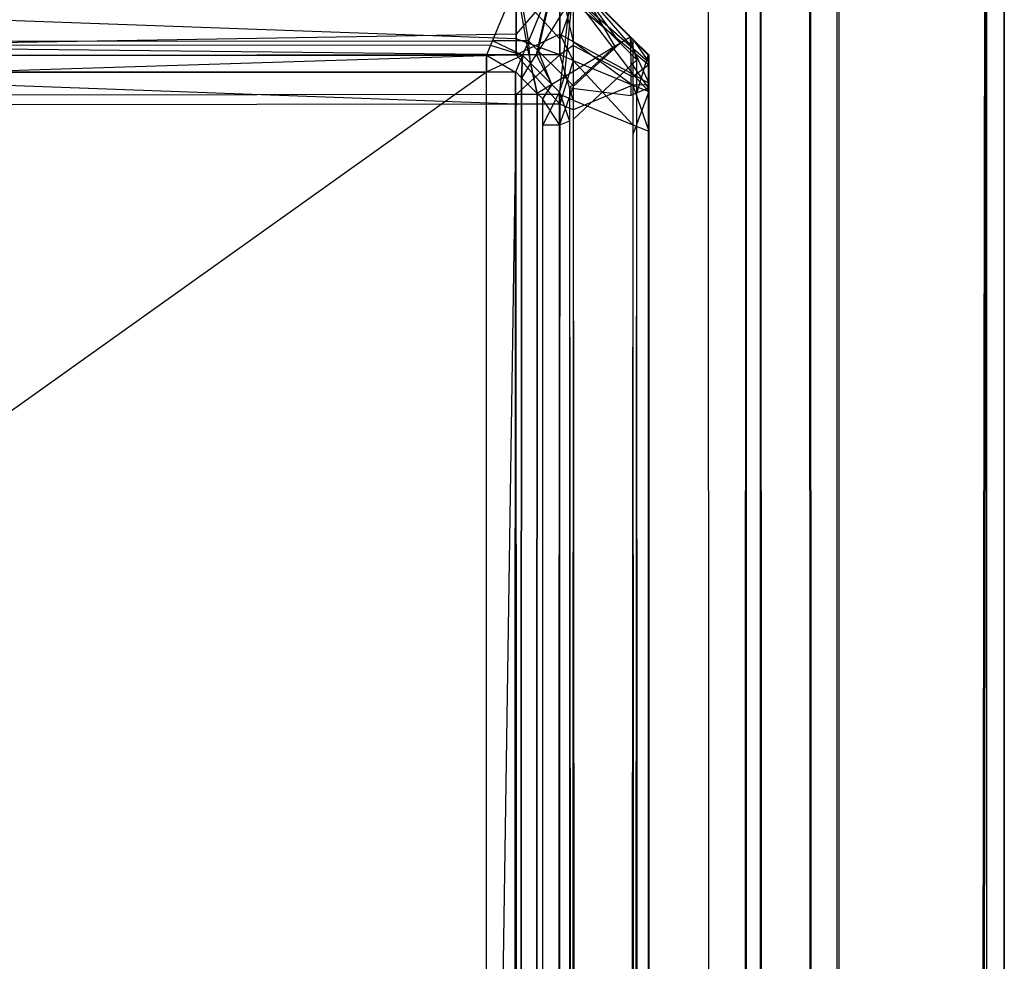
# Model space of a CAD drawing. Extents: x 0 to 0.8, y -0.501 to 0.
# Tile 106 of 107: x 0.79446 to 0.8, y -0.00808 to -0.00278. Entities that reach past the tile are written whole.
import ezdxf

# ---------------------------------------------------------------- set-up
doc = ezdxf.new("R2010")
doc.units = 0
for name, color, linetype in [('L12_ABDECKPL_0___REPLACEMTFOREM', 7, 'CONTINUOUS'), ('L29_KORPUS3_2___REPLACEMTFOREMP', 7, 'CONTINUOUS'), ('L30_KORPUS3_0___REPLACEMTFOREMP', 7, 'CONTINUOUS')]:
    doc.layers.add(name, color=color, linetype=linetype)

msp = doc.modelspace()

# ---------------------------------------------------------------- linework, layer by layer
at = {"layer": 'L12_ABDECKPL_0___REPLACEMTFOREM', "color": 39}
for points, invisible_edges in [([(0.728221, -0.001093, 0.591217), (0.798384, -0.499907, 0.591217), (0.724135, -0.499907, 0.591217), (0.728221, -0.001093, 0.591217)], 13), ([(0.798384, -0.49991, 0.603217), (0.728221, -0.00109, 0.603217), (0.728221, -0.49991, 0.603217), (0.798384, -0.49991, 0.603217)], 13), ([(0.728221, -0.00109, 0.603217), (0.798384, -0.49991, 0.603217), (0.798335, -0.00109, 0.603217), (0.728221, -0.00109, 0.603217)], 10), ([(0.798384, -0.499907, 0.591217), (0.728221, -0.001093, 0.591217), (0.798335, -0.001093, 0.591217), (0.798384, -0.499907, 0.591217)], 10), ([(0.798335, -0.00109, 0.603217), (0.798384, -0.49991, 0.603217), (0.798548, -0.00109, 0.603217), (0.798335, -0.00109, 0.603217)], 13), ([(0.798384, -0.499907, 0.591217), (0.798335, -0.001093, 0.591217), (0.798547, -0.001093, 0.591217), (0.798384, -0.499907, 0.591217)], 13), ([(0.798548, -0.00109, 0.603217), (0.798384, -0.49991, 0.603217), (0.798548, -0.49991, 0.603217), (0.798548, -0.00109, 0.603217)], 10), ([(0.798384, -0.499907, 0.591217), (0.798547, -0.001093, 0.591217), (0.798547, -0.499907, 0.591217), (0.798384, -0.499907, 0.591217)], 10), ([(0.798547, -0.499907, 0.591217), (0.798547, -0.001093, 0.591217), (0.798597, -0.499856, 0.591217), (0.798547, -0.499907, 0.591217)], 13), ([(0.798597, -0.499856, 0.591217), (0.798547, -0.001093, 0.591217), (0.798628, -0.001174, 0.591217), (0.798597, -0.499856, 0.591217)], 10), ([(0.798548, -0.00109, 0.603217), (0.798548, -0.49991, 0.603217), (0.7986, -0.499858, 0.603217), (0.798548, -0.00109, 0.603217)], 13), ([(0.798548, -0.00109, 0.603217), (0.7986, -0.499858, 0.603217), (0.79863, -0.001172, 0.603217), (0.798548, -0.00109, 0.603217)], 10), ([(0.798597, -0.499856, 0.591217), (0.798628, -0.001174, 0.591217), (0.798848, -0.499606, 0.591217), (0.798597, -0.499856, 0.591217)], 13), ([(0.79863, -0.001172, 0.603217), (0.7986, -0.499858, 0.603217), (0.79885, -0.499608, 0.603217), (0.79863, -0.001172, 0.603217)], 13), ([(0.798848, -0.499606, 0.591217), (0.798628, -0.001174, 0.591217), (0.798839, -0.001385, 0.591217), (0.798848, -0.499606, 0.591217)], 14), ([(0.79863, -0.001172, 0.603217), (0.79885, -0.499608, 0.603217), (0.798841, -0.001383, 0.603217), (0.79863, -0.001172, 0.603217)], 14), ([(0.8, -0.001294, 0.602217), (0.799892, -0.499712, 0.602325), (0.8, -0.499757, 0.602217), (0.8, -0.001294, 0.602217)], 13), ([(0.799892, -0.499712, 0.602325), (0.8, -0.001294, 0.602217), (0.799892, -0.001339, 0.602325), (0.799892, -0.499712, 0.602325)], 14), ([(0.799899, -0.499715, 0.592115), (0.8, -0.001294, 0.592217), (0.8, -0.499757, 0.592217), (0.799899, -0.499715, 0.592115)], 13), ([(0.8, -0.001294, 0.592217), (0.799899, -0.499715, 0.592115), (0.799899, -0.001336, 0.592115), (0.8, -0.001294, 0.592217)], 14), ([(0.8, -0.499757, 0.602038), (0.8, -0.001294, 0.602217), (0.8, -0.499757, 0.602217), (0.8, -0.499757, 0.602038)], 13), ([(0.8, -0.001294, 0.602217), (0.8, -0.499757, 0.602038), (0.8, -0.001294, 0.602038), (0.8, -0.001294, 0.602217)], 14), ([(0.8, -0.499757, 0.592354), (0.8, -0.001294, 0.602038), (0.8, -0.499757, 0.602038), (0.8, -0.499757, 0.592354)], 13), ([(0.8, -0.001294, 0.602038), (0.8, -0.499757, 0.592354), (0.8, -0.001294, 0.592354), (0.8, -0.001294, 0.602038)], 14), ([(0.8, -0.499757, 0.592217), (0.8, -0.001294, 0.592354), (0.8, -0.499757, 0.592354), (0.8, -0.499757, 0.592217)], 13), ([(0.8, -0.001294, 0.592354), (0.8, -0.499757, 0.592217), (0.8, -0.001294, 0.592217), (0.8, -0.001294, 0.592354)], 14), ([(0.798841, -0.001383, 0.603217), (0.79885, -0.499608, 0.603217), (0.79891, -0.001452, 0.603217), (0.798841, -0.001383, 0.603217)], 15), ([(0.799892, -0.001339, 0.602325), (0.79906, -0.499368, 0.603156), (0.799892, -0.499712, 0.602325), (0.799892, -0.001339, 0.602325)], 13), ([(0.79906, -0.499368, 0.603156), (0.799892, -0.001339, 0.602325), (0.79906, -0.001683, 0.603156), (0.79906, -0.499368, 0.603156)], 14), ([(0.79907, -0.499373, 0.591287), (0.799899, -0.001336, 0.592115), (0.799899, -0.499715, 0.592115), (0.79907, -0.499373, 0.591287)], 13), ([(0.799899, -0.001336, 0.592115), (0.79907, -0.499373, 0.591287), (0.79907, -0.001679, 0.591287), (0.799899, -0.001336, 0.592115)], 14), ([(0.798848, -0.499606, 0.591217), (0.798839, -0.001385, 0.591217), (0.798907, -0.001453, 0.591217), (0.798848, -0.499606, 0.591217)], 15), ([(0.798848, -0.499606, 0.591217), (0.798907, -0.001453, 0.591217), (0.798907, -0.499343, 0.591217), (0.798848, -0.499606, 0.591217)], 15), ([(0.79891, -0.001452, 0.603217), (0.79885, -0.499608, 0.603217), (0.79891, -0.499343, 0.603217), (0.79891, -0.001452, 0.603217)], 15), ([(0.798907, -0.499343, 0.591217), (0.798907, -0.001453, 0.591217), (0.798907, -0.001708, 0.591217), (0.798907, -0.499343, 0.591217)], 15), ([(0.79891, -0.001452, 0.603217), (0.79891, -0.499343, 0.603217), (0.79891, -0.001708, 0.603217), (0.79891, -0.001452, 0.603217)], 15), ([(0.798907, -0.001708, 0.591217), (0.799, -0.499343, 0.591217), (0.798907, -0.499343, 0.591217), (0.798907, -0.001708, 0.591217)], 13), ([(0.799, -0.499343, 0.591217), (0.798907, -0.001708, 0.591217), (0.799, -0.001708, 0.591217), (0.799, -0.499343, 0.591217)], 14), ([(0.799, -0.499343, 0.603217), (0.79891, -0.001708, 0.603217), (0.79891, -0.499343, 0.603217), (0.799, -0.499343, 0.603217)], 13), ([(0.79891, -0.001708, 0.603217), (0.799, -0.499343, 0.603217), (0.799, -0.001708, 0.603217), (0.79891, -0.001708, 0.603217)], 14), ([(0.799, -0.499343, 0.591217), (0.79907, -0.001679, 0.591287), (0.79907, -0.499373, 0.591287), (0.799, -0.499343, 0.591217)], 13), ([(0.79907, -0.001679, 0.591287), (0.799, -0.499343, 0.591217), (0.799, -0.001708, 0.591217), (0.79907, -0.001679, 0.591287)], 14), ([(0.79906, -0.001683, 0.603156), (0.799, -0.499343, 0.603217), (0.79906, -0.499368, 0.603156), (0.79906, -0.001683, 0.603156)], 13), ([(0.799, -0.499343, 0.603217), (0.79906, -0.001683, 0.603156), (0.799, -0.001708, 0.603217), (0.799, -0.499343, 0.603217)], 14)]:
    msp.add_3dface(points, dxfattribs=dict(at, invisible_edges=invisible_edges))
at = {"layer": 'L29_KORPUS3_2___REPLACEMTFOREMP', "color": 8}
for points, invisible_edges in [([(0.797268, -0.002547, 0.000436), (0.1, -0.002903, 0.00008), (0.1, -0.002547, 0.000436), (0.797268, -0.002547, 0.000436)], 13), ([(0.1, -0.002903, 0.00008), (0.797268, -0.002547, 0.000436), (0.797121, -0.002903, 0.000079), (0.1, -0.002903, 0.00008)], 14), ([(0.797268, -0.002547, 0.000436), (0.797324, -0.002903, 0.000079), (0.797121, -0.002903, 0.000079), (0.797268, -0.002547, 0.000436)], 13), ([(0.797324, -0.002903, 0.000079), (0.797268, -0.002547, 0.000436), (0.797472, -0.002547, 0.000436), (0.797324, -0.002903, 0.000079)], 14), ([(0.797472, -0.002547, 0.000436), (0.797379, -0.002959, 0.000079), (0.797324, -0.002903, 0.000079), (0.797472, -0.002547, 0.000436)], 13), ([(0.797379, -0.002959, 0.000079), (0.797472, -0.002547, 0.000436), (0.797573, -0.002648, 0.000436), (0.797379, -0.002959, 0.000079)], 14), ([(0.797111, -0.002926, 0.007633), (0.1, -0.002582, 0.007289), (0.1, -0.002926, 0.007633), (0.797111, -0.002926, 0.007633)], 13), ([(0.1, -0.002582, 0.007289), (0.797111, -0.002926, 0.007633), (0.797254, -0.002582, 0.007289), (0.1, -0.002582, 0.007289)], 14), ([(0.797314, -0.002926, 0.007633), (0.797254, -0.002582, 0.007289), (0.797111, -0.002926, 0.007633), (0.797314, -0.002926, 0.007633)], 13), ([(0.797254, -0.002582, 0.007289), (0.797314, -0.002926, 0.007633), (0.797457, -0.002582, 0.007289), (0.797254, -0.002582, 0.007289)], 14), ([(0.797367, -0.002979, 0.007633), (0.797457, -0.002582, 0.007289), (0.797314, -0.002926, 0.007633), (0.797367, -0.002979, 0.007633)], 13), ([(0.797457, -0.002582, 0.007289), (0.797367, -0.002979, 0.007633), (0.797554, -0.002679, 0.007289), (0.797457, -0.002582, 0.007289)], 14), ([(0.797809, -0.002934, 0.007289), (0.797608, -0.002593, 0.00719), (0.797554, -0.002679, 0.007289), (0.797809, -0.002934, 0.007289)], 13), ([(0.797608, -0.002593, 0.0005), (0.79784, -0.002915, 0.000436), (0.797573, -0.002648, 0.000436), (0.797608, -0.002593, 0.0005)], 13), ([(0.797608, -0.002593, 0.007018), (0.797896, -0.002881, 0.00719), (0.797896, -0.002881, 0.007018), (0.797608, -0.002593, 0.007018)], 13), ([(0.797896, -0.002881, 0.00719), (0.797608, -0.002593, 0.007018), (0.797608, -0.002593, 0.00719), (0.797896, -0.002881, 0.00719)], 14), ([(0.797608, -0.002593, 0.00719), (0.797809, -0.002934, 0.007289), (0.797896, -0.002881, 0.00719), (0.797608, -0.002593, 0.00719)], 14), ([(0.797608, -0.002593, 0.000565), (0.797896, -0.002881, 0.007018), (0.797896, -0.002881, 0.000565), (0.797608, -0.002593, 0.000565)], 13), ([(0.797896, -0.002881, 0.007018), (0.797608, -0.002593, 0.000565), (0.797608, -0.002593, 0.007018), (0.797896, -0.002881, 0.007018)], 14), ([(0.797608, -0.002593, 0.0005), (0.797896, -0.002881, 0.000565), (0.797896, -0.002881, 0.0005), (0.797608, -0.002593, 0.0005)], 13), ([(0.797896, -0.002881, 0.000565), (0.797608, -0.002593, 0.0005), (0.797608, -0.002593, 0.000565), (0.797896, -0.002881, 0.000565)], 14), ([(0.79784, -0.002915, 0.000436), (0.797608, -0.002593, 0.0005), (0.797896, -0.002881, 0.0005), (0.79784, -0.002915, 0.000436)], 14), ([(0.797573, -0.002648, 0.000436), (0.797526, -0.003105, 0.000079), (0.797379, -0.002959, 0.000079), (0.797573, -0.002648, 0.000436)], 13), ([(0.797526, -0.003105, 0.000079), (0.797573, -0.002648, 0.000436), (0.79784, -0.002915, 0.000436), (0.797526, -0.003105, 0.000079)], 14), ([(0.797506, -0.003118, 0.007633), (0.797554, -0.002679, 0.007289), (0.797367, -0.002979, 0.007633), (0.797506, -0.003118, 0.007633)], 13), ([(0.797554, -0.002679, 0.007289), (0.797506, -0.003118, 0.007633), (0.797809, -0.002934, 0.007289), (0.797554, -0.002679, 0.007289)], 14), ([(0.797121, -0.002903, 0.000079), (0.1, -0.002983), (0.1, -0.002903, 0.00008), (0.797121, -0.002903, 0.000079)], 13), ([(0.1, -0.002983), (0.797121, -0.002903, 0.000079), (0.797088, -0.002983), (0.1, -0.002983)], 14), ([(0.797088, -0.002983, 0.00769), (0.1, -0.002926, 0.007633), (0.1, -0.002983, 0.00769), (0.797088, -0.002983, 0.00769)], 13), ([(0.1, -0.002926, 0.007633), (0.797088, -0.002983, 0.00769), (0.797111, -0.002926, 0.007633), (0.1, -0.002926, 0.007633)], 14), ([(0.797121, -0.002903, 0.000079), (0.797291, -0.002983), (0.797088, -0.002983), (0.797121, -0.002903, 0.000079)], 13), ([(0.797291, -0.002983, 0.00769), (0.797111, -0.002926, 0.007633), (0.797088, -0.002983, 0.00769), (0.797291, -0.002983, 0.00769)], 13), ([(0.797111, -0.002926, 0.007633), (0.797291, -0.002983, 0.00769), (0.797314, -0.002926, 0.007633), (0.797111, -0.002926, 0.007633)], 14), ([(0.797291, -0.002983), (0.797121, -0.002903, 0.000079), (0.797324, -0.002903, 0.000079), (0.797291, -0.002983)], 14), ([(0.797324, -0.002903, 0.000079), (0.797336, -0.003028), (0.797291, -0.002983), (0.797324, -0.002903, 0.000079)], 13), ([(0.797336, -0.003028, 0.00769), (0.797314, -0.002926, 0.007633), (0.797291, -0.002983, 0.00769), (0.797336, -0.003028, 0.00769)], 13), ([(0.797314, -0.002926, 0.007633), (0.797336, -0.003028, 0.00769), (0.797367, -0.002979, 0.007633), (0.797314, -0.002926, 0.007633)], 14), ([(0.797336, -0.003028), (0.797324, -0.002903, 0.000079), (0.797379, -0.002959, 0.000079), (0.797336, -0.003028)], 14), ([(0.797555, -0.003167, 0.007633), (0.797809, -0.002934, 0.007289), (0.797506, -0.003118, 0.007633), (0.797555, -0.003167, 0.007633)], 13), ([(0.79784, -0.002915, 0.000436), (0.797577, -0.003157, 0.000079), (0.797526, -0.003105, 0.000079), (0.79784, -0.002915, 0.000436)], 13), ([(0.797809, -0.002934, 0.007289), (0.797555, -0.003167, 0.007633), (0.797899, -0.003024, 0.007289), (0.797809, -0.002934, 0.007289)], 14), ([(0.797577, -0.003157, 0.000079), (0.79784, -0.002915, 0.000436), (0.797934, -0.003009, 0.000436), (0.797577, -0.003157, 0.000079)], 14), ([(0.797899, -0.003024, 0.007289), (0.797896, -0.002881, 0.00719), (0.797809, -0.002934, 0.007289), (0.797899, -0.003024, 0.007289)], 13), ([(0.797896, -0.002881, 0.0005), (0.797934, -0.003009, 0.000436), (0.79784, -0.002915, 0.000436), (0.797896, -0.002881, 0.0005)], 13), ([(0.797896, -0.002881, 0.007018), (0.797998, -0.002983, 0.00719), (0.797998, -0.002983, 0.007018), (0.797896, -0.002881, 0.007018)], 13), ([(0.797998, -0.002983, 0.00719), (0.797896, -0.002881, 0.007018), (0.797896, -0.002881, 0.00719), (0.797998, -0.002983, 0.00719)], 14), ([(0.797896, -0.002881, 0.00719), (0.797899, -0.003024, 0.007289), (0.797998, -0.002983, 0.00719), (0.797896, -0.002881, 0.00719)], 14), ([(0.797896, -0.002881, 0.000565), (0.797998, -0.002983, 0.007018), (0.797998, -0.002983, 0.000565), (0.797896, -0.002881, 0.000565)], 13), ([(0.797998, -0.002983, 0.007018), (0.797896, -0.002881, 0.000565), (0.797896, -0.002881, 0.007018), (0.797998, -0.002983, 0.007018)], 14), ([(0.797896, -0.002881, 0.0005), (0.797998, -0.002983, 0.000565), (0.797998, -0.002983, 0.0005), (0.797896, -0.002881, 0.0005)], 13), ([(0.797998, -0.002983, 0.000565), (0.797896, -0.002881, 0.0005), (0.797896, -0.002881, 0.000565), (0.797998, -0.002983, 0.000565)], 14), ([(0.797934, -0.003009, 0.000436), (0.797896, -0.002881, 0.0005), (0.797998, -0.002983, 0.0005), (0.797934, -0.003009, 0.000436)], 14), ([(0.797088, -0.002983), (0.1, -0.003077), (0.1, -0.002983), (0.797088, -0.002983)], 13), ([(0.1, -0.003077), (0.797088, -0.002983), (0.797088, -0.003077), (0.1, -0.003077)], 14), ([(0.797088, -0.003079, 0.00769), (0.1, -0.002983, 0.00769), (0.1, -0.003079, 0.00769), (0.797088, -0.003079, 0.00769)], 13), ([(0.1, -0.002983, 0.00769), (0.797088, -0.003079, 0.00769), (0.797088, -0.002983, 0.00769), (0.1, -0.002983, 0.00769)], 14), ([(0.797291, -0.002983), (0.797088, -0.003077), (0.797088, -0.002983), (0.797291, -0.002983)], 13), ([(0.797088, -0.003077), (0.797291, -0.002983), (0.797252, -0.003077), (0.797088, -0.003077)], 14), ([(0.797251, -0.003079, 0.00769), (0.797088, -0.002983, 0.00769), (0.797088, -0.003079, 0.00769), (0.797251, -0.003079, 0.00769)], 13), ([(0.797088, -0.002983, 0.00769), (0.797251, -0.003079, 0.00769), (0.797291, -0.002983, 0.00769), (0.797088, -0.002983, 0.00769)], 14), ([(0.797284, -0.003112, 0.00769), (0.797291, -0.002983, 0.00769), (0.797251, -0.003079, 0.00769), (0.797284, -0.003112, 0.00769)], 13), ([(0.797291, -0.002983), (0.797285, -0.003111), (0.797252, -0.003077), (0.797291, -0.002983)], 13), ([(0.797291, -0.002983, 0.00769), (0.797284, -0.003112, 0.00769), (0.797336, -0.003028, 0.00769), (0.797291, -0.002983, 0.00769)], 14), ([(0.797285, -0.003111), (0.797291, -0.002983), (0.797336, -0.003028), (0.797285, -0.003111)], 14), ([(0.797379, -0.002959, 0.000079), (0.797456, -0.003148), (0.797336, -0.003028), (0.797379, -0.002959, 0.000079)], 13), ([(0.797456, -0.003148, 0.00769), (0.797367, -0.002979, 0.007633), (0.797336, -0.003028, 0.00769), (0.797456, -0.003148, 0.00769)], 13), ([(0.797367, -0.002979, 0.007633), (0.797456, -0.003148, 0.00769), (0.797506, -0.003118, 0.007633), (0.797367, -0.002979, 0.007633)], 14), ([(0.797456, -0.003148), (0.797379, -0.002959, 0.000079), (0.797526, -0.003105, 0.000079), (0.797456, -0.003148)], 14), ([(0.797899, -0.003024, 0.007289), (0.797998, -0.003169, 0.00719), (0.797998, -0.002983, 0.00719), (0.797899, -0.003024, 0.007289)], 14), ([(0.797998, -0.002983, 0.0005), (0.797934, -0.003196, 0.000436), (0.797934, -0.003009, 0.000436), (0.797998, -0.002983, 0.0005)], 13), ([(0.797934, -0.003196, 0.000436), (0.797998, -0.002983, 0.0005), (0.797998, -0.003169, 0.0005), (0.797934, -0.003196, 0.000436)], 14), ([(0.797998, -0.003169, 0.000565), (0.797998, -0.002983, 0.007018), (0.797998, -0.003169, 0.007018), (0.797998, -0.003169, 0.000565)], 13), ([(0.797998, -0.002983, 0.007018), (0.797998, -0.003169, 0.000565), (0.797998, -0.002983, 0.000565), (0.797998, -0.002983, 0.007018)], 14), ([(0.797998, -0.003169, 0.007018), (0.797998, -0.002983, 0.00719), (0.797998, -0.003169, 0.00719), (0.797998, -0.003169, 0.007018)], 13), ([(0.797998, -0.002983, 0.00719), (0.797998, -0.003169, 0.007018), (0.797998, -0.002983, 0.007018), (0.797998, -0.002983, 0.00719)], 14), ([(0.797998, -0.003169, 0.0005), (0.797998, -0.002983, 0.000565), (0.797998, -0.003169, 0.000565), (0.797998, -0.003169, 0.0005)], 13), ([(0.797998, -0.002983, 0.000565), (0.797998, -0.003169, 0.0005), (0.797998, -0.002983, 0.0005), (0.797998, -0.002983, 0.000565)], 14), ([(0.797372, -0.003199, 0.00769), (0.797336, -0.003028, 0.00769), (0.797284, -0.003112, 0.00769), (0.797372, -0.003199, 0.00769)], 13), ([(0.797336, -0.003028), (0.797373, -0.003198), (0.797285, -0.003111), (0.797336, -0.003028)], 13), ([(0.797336, -0.003028, 0.00769), (0.797372, -0.003199, 0.00769), (0.797456, -0.003148, 0.00769), (0.797336, -0.003028, 0.00769)], 14), ([(0.797373, -0.003198), (0.797336, -0.003028), (0.797456, -0.003148), (0.797373, -0.003198)], 14), ([(0.797555, -0.003167, 0.007633), (0.797899, -0.00321, 0.007289), (0.797899, -0.003024, 0.007289), (0.797555, -0.003167, 0.007633)], 14), ([(0.797934, -0.003009, 0.000436), (0.797577, -0.003343, 0.000079), (0.797577, -0.003157, 0.000079), (0.797934, -0.003009, 0.000436)], 13), ([(0.797577, -0.003343, 0.000079), (0.797934, -0.003009, 0.000436), (0.797934, -0.003196, 0.000436), (0.797577, -0.003343, 0.000079)], 14), ([(0.797998, -0.003169, 0.00719), (0.797899, -0.003024, 0.007289), (0.797899, -0.00321, 0.007289), (0.797998, -0.003169, 0.00719)], 13), ([(0.797088, -0.003077), (0.1, -0.499889), (0.1, -0.003077), (0.797088, -0.003077)], 13), ([(0.1, -0.499889), (0.797088, -0.003077), (0.797091, -0.499889), (0.1, -0.499889)], 10), ([(0.1, -0.499887, 0.00769), (0.797088, -0.003079, 0.00769), (0.1, -0.003079, 0.00769), (0.1, -0.499887, 0.00769)], 13), ([(0.797088, -0.003079, 0.00769), (0.1, -0.499887, 0.00769), (0.797091, -0.499887, 0.00769), (0.797088, -0.003079, 0.00769)], 10), ([(0.797091, -0.499889), (0.797088, -0.003077), (0.797252, -0.003077), (0.797091, -0.499889)], 13), ([(0.797088, -0.003079, 0.00769), (0.797091, -0.499887, 0.00769), (0.797251, -0.003079, 0.00769), (0.797088, -0.003079, 0.00769)], 13), ([(0.797091, -0.499889), (0.797252, -0.003077), (0.797252, -0.499889), (0.797091, -0.499889)], 10), ([(0.797251, -0.003079, 0.00769), (0.797091, -0.499887, 0.00769), (0.797251, -0.499887, 0.00769), (0.797251, -0.003079, 0.00769)], 10), ([(0.797251, -0.003079, 0.00769), (0.797251, -0.499887, 0.00769), (0.797284, -0.003112, 0.00769), (0.797251, -0.003079, 0.00769)], 13), ([(0.797252, -0.499889), (0.797252, -0.003077), (0.797285, -0.003111), (0.797252, -0.499889)], 13), ([(0.797284, -0.003112, 0.00769), (0.797251, -0.499887, 0.00769), (0.797288, -0.499851, 0.00769), (0.797284, -0.003112, 0.00769)], 10), ([(0.797252, -0.499889), (0.797285, -0.003111), (0.797289, -0.499852), (0.797252, -0.499889)], 10), ([(0.797284, -0.003112, 0.00769), (0.797288, -0.499851, 0.00769), (0.797372, -0.003199, 0.00769), (0.797284, -0.003112, 0.00769)], 13), ([(0.797289, -0.499852), (0.797285, -0.003111), (0.797373, -0.003198), (0.797289, -0.499852)], 13), ([(0.797402, -0.00323, 0.00769), (0.797456, -0.003148, 0.00769), (0.797372, -0.003199, 0.00769), (0.797402, -0.00323, 0.00769)], 13), ([(0.797456, -0.003148), (0.797404, -0.003229), (0.797373, -0.003198), (0.797456, -0.003148)], 13), ([(0.797456, -0.003148, 0.00769), (0.797402, -0.00323, 0.00769), (0.797498, -0.00319, 0.00769), (0.797456, -0.003148, 0.00769)], 14), ([(0.797404, -0.003229), (0.797456, -0.003148), (0.797498, -0.00319), (0.797404, -0.003229)], 14), ([(0.797526, -0.003105, 0.000079), (0.797498, -0.00319), (0.797456, -0.003148), (0.797526, -0.003105, 0.000079)], 13), ([(0.797498, -0.00319, 0.00769), (0.797506, -0.003118, 0.007633), (0.797456, -0.003148, 0.00769), (0.797498, -0.00319, 0.00769)], 13), ([(0.797498, -0.00319), (0.797526, -0.003105, 0.000079), (0.797577, -0.003157, 0.000079), (0.797498, -0.00319)], 14), ([(0.797506, -0.003118, 0.007633), (0.797498, -0.00319, 0.00769), (0.797555, -0.003167, 0.007633), (0.797506, -0.003118, 0.007633)], 14), ([(0.797372, -0.003199, 0.00769), (0.797288, -0.499851, 0.00769), (0.797367, -0.499772, 0.00769), (0.797372, -0.003199, 0.00769)], 14), ([(0.797289, -0.499852), (0.797373, -0.003198), (0.797368, -0.499773), (0.797289, -0.499852)], 14), ([(0.797372, -0.003199, 0.00769), (0.797367, -0.499772, 0.00769), (0.797402, -0.499736, 0.00769), (0.797372, -0.003199, 0.00769)], 15), ([(0.797368, -0.499773), (0.797373, -0.003198), (0.797404, -0.499737), (0.797368, -0.499773)], 15), ([(0.797372, -0.003199, 0.00769), (0.797402, -0.499736, 0.00769), (0.797402, -0.003376, 0.00769), (0.797372, -0.003199, 0.00769)], 15), ([(0.797402, -0.00323, 0.00769), (0.797372, -0.003199, 0.00769), (0.797402, -0.003376, 0.00769), (0.797402, -0.00323, 0.00769)], 15), ([(0.797404, -0.499737), (0.797373, -0.003198), (0.797404, -0.003376), (0.797404, -0.499737)], 15), ([(0.797404, -0.003376), (0.797373, -0.003198), (0.797404, -0.003229), (0.797404, -0.003376)], 15), ([(0.797402, -0.00323, 0.00769), (0.797498, -0.003376, 0.00769), (0.797498, -0.00319, 0.00769), (0.797402, -0.00323, 0.00769)], 14), ([(0.797498, -0.00319), (0.797404, -0.003376), (0.797404, -0.003229), (0.797498, -0.00319)], 13), ([(0.797404, -0.003376), (0.797498, -0.00319), (0.797498, -0.003376), (0.797404, -0.003376)], 14), ([(0.797577, -0.003157, 0.000079), (0.797498, -0.003376), (0.797498, -0.00319), (0.797577, -0.003157, 0.000079)], 13), ([(0.797498, -0.003376), (0.797577, -0.003157, 0.000079), (0.797577, -0.003343, 0.000079), (0.797498, -0.003376)], 14), ([(0.797498, -0.00319, 0.00769), (0.797555, -0.003353, 0.007633), (0.797555, -0.003167, 0.007633), (0.797498, -0.00319, 0.00769)], 14), ([(0.797555, -0.003353, 0.007633), (0.797498, -0.00319, 0.00769), (0.797498, -0.003376, 0.00769), (0.797555, -0.003353, 0.007633)], 13), ([(0.797899, -0.00321, 0.007289), (0.797555, -0.003167, 0.007633), (0.797555, -0.003353, 0.007633), (0.797899, -0.00321, 0.007289)], 13), ([(0.797555, -0.003353, 0.007633), (0.797899, -0.499734, 0.007289), (0.797899, -0.00321, 0.007289), (0.797555, -0.003353, 0.007633)], 14), ([(0.797934, -0.003196, 0.000436), (0.797577, -0.4996, 0.000079), (0.797577, -0.003343, 0.000079), (0.797934, -0.003196, 0.000436)], 13), ([(0.797577, -0.4996, 0.000079), (0.797934, -0.003196, 0.000436), (0.797934, -0.499748, 0.000436), (0.797577, -0.4996, 0.000079)], 14), ([(0.797899, -0.499734, 0.007289), (0.797998, -0.003169, 0.00719), (0.797899, -0.00321, 0.007289), (0.797899, -0.499734, 0.007289)], 13), ([(0.797998, -0.003169, 0.00719), (0.797899, -0.499734, 0.007289), (0.797998, -0.499774, 0.00719), (0.797998, -0.003169, 0.00719)], 14), ([(0.797998, -0.499774, 0.0005), (0.797934, -0.003196, 0.000436), (0.797998, -0.003169, 0.0005), (0.797998, -0.499774, 0.0005)], 14), ([(0.797934, -0.003196, 0.000436), (0.797998, -0.499774, 0.0005), (0.797934, -0.499748, 0.000436), (0.797934, -0.003196, 0.000436)], 13), ([(0.797998, -0.499774, 0.000565), (0.797998, -0.003169, 0.007018), (0.797998, -0.499774, 0.007018), (0.797998, -0.499774, 0.000565)], 13), ([(0.797998, -0.003169, 0.007018), (0.797998, -0.499774, 0.000565), (0.797998, -0.003169, 0.000565), (0.797998, -0.003169, 0.007018)], 14), ([(0.797998, -0.499774, 0.007018), (0.797998, -0.003169, 0.00719), (0.797998, -0.499774, 0.00719), (0.797998, -0.499774, 0.007018)], 13), ([(0.797998, -0.003169, 0.00719), (0.797998, -0.499774, 0.007018), (0.797998, -0.003169, 0.007018), (0.797998, -0.003169, 0.00719)], 14), ([(0.797998, -0.499774, 0.0005), (0.797998, -0.003169, 0.000565), (0.797998, -0.499774, 0.000565), (0.797998, -0.499774, 0.0005)], 13), ([(0.797998, -0.003169, 0.000565), (0.797998, -0.499774, 0.0005), (0.797998, -0.003169, 0.0005), (0.797998, -0.003169, 0.000565)], 14), ([(0.797498, -0.003376, 0.00769), (0.797402, -0.00323, 0.00769), (0.797402, -0.003376, 0.00769), (0.797498, -0.003376, 0.00769)], 13), ([(0.797402, -0.499568, 0.00769), (0.797498, -0.003376, 0.00769), (0.797402, -0.003376, 0.00769), (0.797402, -0.499568, 0.00769)], 13), ([(0.797498, -0.003376, 0.00769), (0.797402, -0.499568, 0.00769), (0.797498, -0.499568, 0.00769), (0.797498, -0.003376, 0.00769)], 14), ([(0.797402, -0.003376, 0.00769), (0.797402, -0.499736, 0.00769), (0.797402, -0.499568, 0.00769), (0.797402, -0.003376, 0.00769)], 15), ([(0.797498, -0.003376), (0.797404, -0.499568), (0.797404, -0.003376), (0.797498, -0.003376)], 13), ([(0.797404, -0.499568), (0.797498, -0.003376), (0.797498, -0.499568), (0.797404, -0.499568)], 14), ([(0.797404, -0.499737), (0.797404, -0.003376), (0.797404, -0.499568), (0.797404, -0.499737)], 15), ([(0.797577, -0.003343, 0.000079), (0.797498, -0.499568), (0.797498, -0.003376), (0.797577, -0.003343, 0.000079)], 13), ([(0.797498, -0.499568), (0.797577, -0.003343, 0.000079), (0.797577, -0.4996, 0.000079), (0.797498, -0.499568)], 14), ([(0.797498, -0.499568, 0.00769), (0.797555, -0.003353, 0.007633), (0.797498, -0.003376, 0.00769), (0.797498, -0.499568, 0.00769)], 13), ([(0.797555, -0.003353, 0.007633), (0.797498, -0.499568, 0.00769), (0.797555, -0.499591, 0.007633), (0.797555, -0.003353, 0.007633)], 14), ([(0.797899, -0.499734, 0.007289), (0.797555, -0.003353, 0.007633), (0.797555, -0.499591, 0.007633), (0.797899, -0.499734, 0.007289)], 13)]:
    msp.add_3dface(points, dxfattribs=dict(at, invisible_edges=invisible_edges))
at = {"layer": 'L30_KORPUS3_0___REPLACEMTFOREMP', "color": 8, "invisible_edges": 14}
for points in [[(0.797254, -0.002581, 0.007522), (0.789885, -0.002873, 0.007239), (0.789885, -0.00259, 0.007522), (0.797254, -0.002581, 0.007522)], [(0.797254, -0.002581, 0.007522), (0.797254, -0.002864, 0.007239), (0.789885, -0.002873, 0.007239), (0.797254, -0.002581, 0.007522)], [(0.7975, -0.002581, 0.007522), (0.797254, -0.002864, 0.007239), (0.797254, -0.002581, 0.007522), (0.7975, -0.002581, 0.007522)], [(0.7975, -0.002581, 0.007522), (0.7975, -0.002864, 0.007239), (0.797254, -0.002864, 0.007239), (0.7975, -0.002581, 0.007522)], [(0.7975, -0.002581, 0.007522), (0.797576, -0.002906, 0.007304), (0.7975, -0.002864, 0.007239), (0.7975, -0.002581, 0.007522)], [(0.7975, -0.002581, 0.007522), (0.797576, -0.002648, 0.007562), (0.797576, -0.002906, 0.007304), (0.7975, -0.002581, 0.007522)], [(0.797576, -0.002558, 0.589821), (0.797911, -0.002892, 0.589683), (0.797911, -0.002892, 0.008042), (0.797576, -0.002558, 0.589821)], [(0.797576, -0.002558, 0.589821), (0.797911, -0.002892, 0.008042), (0.797576, -0.002558, 0.007903), (0.797576, -0.002558, 0.589821)], [(0.797576, -0.002558, 0.590092), (0.797911, -0.002892, 0.589954), (0.797911, -0.002892, 0.589683), (0.797576, -0.002558, 0.590092)], [(0.797576, -0.002558, 0.590092), (0.797911, -0.002892, 0.589683), (0.797576, -0.002558, 0.589821), (0.797576, -0.002558, 0.590092)], [(0.797911, -0.002892, 0.008042), (0.797911, -0.002892, 0.007791), (0.797576, -0.002558, 0.007903), (0.797911, -0.002892, 0.008042)], [(0.797576, -0.002558, 0.007903), (0.797911, -0.002892, 0.007791), (0.797576, -0.002558, 0.007653), (0.797576, -0.002558, 0.007903)], [(0.797576, -0.002558, 0.007653), (0.797911, -0.002943, 0.00774), (0.797576, -0.002648, 0.007562), (0.797576, -0.002558, 0.007653)], [(0.797576, -0.002558, 0.007653), (0.797911, -0.002892, 0.007791), (0.797911, -0.002943, 0.00774), (0.797576, -0.002558, 0.007653)], [(0.797576, -0.002558, 0.590092), (0.797576, -0.002683, 0.590217), (0.797911, -0.002892, 0.589954), (0.797576, -0.002558, 0.590092)], [(0.797254, -0.00289, 0.590532), (0.797254, -0.002619, 0.590261), (0.789885, -0.002627, 0.590261), (0.797254, -0.00289, 0.590532)], [(0.797254, -0.00289, 0.590532), (0.789885, -0.002627, 0.590261), (0.789885, -0.002898, 0.590532), (0.797254, -0.00289, 0.590532)], [(0.7975, -0.00289, 0.590532), (0.7975, -0.002619, 0.590261), (0.797254, -0.002619, 0.590261), (0.7975, -0.00289, 0.590532)], [(0.7975, -0.00289, 0.590532), (0.797254, -0.002619, 0.590261), (0.797254, -0.00289, 0.590532), (0.7975, -0.00289, 0.590532)], [(0.7975, -0.002619, 0.590261), (0.7975, -0.00289, 0.590532), (0.797576, -0.002683, 0.590217), (0.7975, -0.002619, 0.590261)], [(0.797576, -0.002648, 0.007562), (0.797911, -0.00309, 0.007593), (0.797576, -0.002906, 0.007304), (0.797576, -0.002648, 0.007562)], [(0.797576, -0.002648, 0.007562), (0.797911, -0.002943, 0.00774), (0.797911, -0.00309, 0.007593), (0.797576, -0.002648, 0.007562)], [(0.797576, -0.002683, 0.590217), (0.7975, -0.00289, 0.590532), (0.797576, -0.002929, 0.590464), (0.797576, -0.002683, 0.590217)], [(0.797576, -0.002683, 0.590217), (0.797576, -0.002929, 0.590464), (0.797911, -0.002963, 0.590025), (0.797576, -0.002683, 0.590217)], [(0.797576, -0.002683, 0.590217), (0.797911, -0.002963, 0.590025), (0.797911, -0.002892, 0.589954), (0.797576, -0.002683, 0.590217)], [(0.797254, -0.002864, 0.007239), (0.789885, -0.00299, 0.007121), (0.789885, -0.002873, 0.007239), (0.797254, -0.002864, 0.007239)], [(0.797254, -0.002864, 0.007239), (0.797254, -0.002981, 0.007121), (0.789885, -0.00299, 0.007121), (0.797254, -0.002864, 0.007239)], [(0.7975, -0.002864, 0.007239), (0.797254, -0.002981, 0.007121), (0.797254, -0.002864, 0.007239), (0.7975, -0.002864, 0.007239)], [(0.7975, -0.002864, 0.007239), (0.7975, -0.002981, 0.007121), (0.797254, -0.002981, 0.007121), (0.7975, -0.002864, 0.007239)], [(0.7975, -0.002864, 0.007239), (0.797576, -0.003013, 0.007197), (0.7975, -0.002981, 0.007121), (0.7975, -0.002864, 0.007239)], [(0.7975, -0.002864, 0.007239), (0.797576, -0.002906, 0.007304), (0.797576, -0.003013, 0.007197), (0.7975, -0.002864, 0.007239)], [(0.797254, -0.002981, 0.590624), (0.797254, -0.00289, 0.590532), (0.789885, -0.002898, 0.590532), (0.797254, -0.002981, 0.590624)], [(0.797254, -0.002981, 0.590624), (0.789885, -0.002898, 0.590532), (0.789885, -0.00299, 0.590624), (0.797254, -0.002981, 0.590624)], [(0.7975, -0.002981, 0.590624), (0.7975, -0.00289, 0.590532), (0.797254, -0.00289, 0.590532), (0.7975, -0.002981, 0.590624)], [(0.7975, -0.002981, 0.590624), (0.797254, -0.00289, 0.590532), (0.797254, -0.002981, 0.590624), (0.7975, -0.002981, 0.590624)], [(0.7975, -0.00289, 0.590532), (0.7975, -0.002981, 0.590624), (0.797576, -0.002929, 0.590464), (0.7975, -0.00289, 0.590532)], [(0.797576, -0.002929, 0.590464), (0.7975, -0.002981, 0.590624), (0.797576, -0.003013, 0.590548), (0.797576, -0.002929, 0.590464)], [(0.797576, -0.002906, 0.007304), (0.797911, -0.003151, 0.007532), (0.797576, -0.003013, 0.007197), (0.797576, -0.002906, 0.007304)], [(0.797576, -0.002906, 0.007304), (0.797911, -0.00309, 0.007593), (0.797911, -0.003151, 0.007532), (0.797576, -0.002906, 0.007304)], [(0.797576, -0.002929, 0.590464), (0.797576, -0.003013, 0.590548), (0.797911, -0.003104, 0.590166), (0.797576, -0.002929, 0.590464)], [(0.797576, -0.002929, 0.590464), (0.797911, -0.003104, 0.590166), (0.797911, -0.002963, 0.590025), (0.797576, -0.002929, 0.590464)], [(0.798, -0.002981, 0.008079), (0.798, -0.002981, 0.007828), (0.797911, -0.002892, 0.008042), (0.798, -0.002981, 0.008079)], [(0.797911, -0.002892, 0.008042), (0.798, -0.002981, 0.007828), (0.797911, -0.002892, 0.007791), (0.797911, -0.002892, 0.008042)], [(0.797911, -0.002892, 0.589954), (0.798, -0.002981, 0.589917), (0.798, -0.002981, 0.589646), (0.797911, -0.002892, 0.589954)], [(0.797911, -0.002892, 0.589683), (0.797911, -0.002892, 0.589954), (0.798, -0.002981, 0.589646), (0.797911, -0.002892, 0.589683)], [(0.797911, -0.002892, 0.589683), (0.798, -0.002981, 0.589646), (0.798, -0.002981, 0.008079), (0.797911, -0.002892, 0.589683)], [(0.797911, -0.002892, 0.589683), (0.798, -0.002981, 0.008079), (0.797911, -0.002892, 0.008042), (0.797911, -0.002892, 0.589683)], [(0.797911, -0.002892, 0.007791), (0.798, -0.003022, 0.007787), (0.797911, -0.002943, 0.00774), (0.797911, -0.002892, 0.007791)], [(0.797911, -0.002892, 0.007791), (0.798, -0.002981, 0.007828), (0.798, -0.003022, 0.007787), (0.797911, -0.002892, 0.007791)], [(0.797911, -0.002892, 0.589954), (0.797911, -0.002963, 0.590025), (0.798, -0.002981, 0.589917), (0.797911, -0.002892, 0.589954)], [(0.797254, -0.003204, 0.007121), (0.789885, -0.003213, 0.007121), (0.797254, -0.002981, 0.007121), (0.797254, -0.003204, 0.007121)], [(0.797254, -0.002981, 0.007121), (0.789885, -0.003213, 0.007121), (0.789885, -0.00299, 0.007121), (0.797254, -0.002981, 0.007121)], [(0.797254, -0.002981, 0.590624), (0.789885, -0.00299, 0.590624), (0.797254, -0.003258, 0.590624), (0.797254, -0.002981, 0.590624)], [(0.797254, -0.003258, 0.590624), (0.789885, -0.00299, 0.590624), (0.789885, -0.003267, 0.590624), (0.797254, -0.003258, 0.590624)], [(0.7975, -0.003258, 0.590624), (0.797254, -0.002981, 0.590624), (0.797254, -0.003258, 0.590624), (0.7975, -0.003258, 0.590624)], [(0.7975, -0.002981, 0.590624), (0.797254, -0.002981, 0.590624), (0.7975, -0.003258, 0.590624), (0.7975, -0.002981, 0.590624)], [(0.7975, -0.003204, 0.007121), (0.797254, -0.003204, 0.007121), (0.7975, -0.002981, 0.007121), (0.7975, -0.003204, 0.007121)], [(0.7975, -0.002981, 0.007121), (0.797254, -0.003204, 0.007121), (0.797254, -0.002981, 0.007121), (0.7975, -0.002981, 0.007121)], [(0.797576, -0.003236, 0.007197), (0.7975, -0.003204, 0.007121), (0.7975, -0.002981, 0.007121), (0.797576, -0.003236, 0.007197)], [(0.797576, -0.003236, 0.007197), (0.7975, -0.002981, 0.007121), (0.797576, -0.003013, 0.007197), (0.797576, -0.003236, 0.007197)], [(0.797576, -0.003013, 0.590548), (0.7975, -0.002981, 0.590624), (0.7975, -0.003258, 0.590624), (0.797576, -0.003013, 0.590548)], [(0.797911, -0.002943, 0.00774), (0.798, -0.00314, 0.00767), (0.797911, -0.00309, 0.007593), (0.797911, -0.002943, 0.00774)], [(0.797911, -0.002943, 0.00774), (0.798, -0.003022, 0.007787), (0.798, -0.00314, 0.00767), (0.797911, -0.002943, 0.00774)], [(0.797911, -0.002963, 0.590025), (0.797911, -0.003104, 0.590166), (0.798, -0.003038, 0.589973), (0.797911, -0.002963, 0.590025)], [(0.797911, -0.002963, 0.590025), (0.798, -0.003038, 0.589973), (0.798, -0.002981, 0.589917), (0.797911, -0.002963, 0.590025)], [(0.798, -0.002981, 0.008079), (0.798, -0.002981, 0.589646), (0.798, -0.003103, 0.008079), (0.798, -0.002981, 0.008079)], [(0.798, -0.002981, 0.589646), (0.798, -0.003103, 0.589646), (0.798, -0.003103, 0.008079), (0.798, -0.002981, 0.589646)], [(0.798, -0.002981, 0.007828), (0.798, -0.00313, 0.007852), (0.798, -0.003022, 0.007787), (0.798, -0.002981, 0.007828)], [(0.798, -0.002981, 0.007828), (0.798, -0.003103, 0.007879), (0.798, -0.00313, 0.007852), (0.798, -0.002981, 0.007828)], [(0.798, -0.002981, 0.589646), (0.798, -0.002981, 0.589917), (0.798, -0.003103, 0.589646), (0.798, -0.002981, 0.589646)], [(0.798, -0.002981, 0.589917), (0.798, -0.003103, 0.589866), (0.798, -0.003103, 0.589646), (0.798, -0.002981, 0.589917)], [(0.798, -0.002981, 0.007828), (0.798, -0.002981, 0.008079), (0.798, -0.003103, 0.007879), (0.798, -0.002981, 0.007828)], [(0.798, -0.002981, 0.008079), (0.798, -0.003103, 0.008079), (0.798, -0.003103, 0.007879), (0.798, -0.002981, 0.008079)], [(0.798, -0.002981, 0.589917), (0.798, -0.003038, 0.589973), (0.798, -0.003103, 0.589866), (0.798, -0.002981, 0.589917)], [(0.797576, -0.003013, 0.590548), (0.7975, -0.003258, 0.590624), (0.797576, -0.00329, 0.590548), (0.797576, -0.003013, 0.590548)], [(0.797576, -0.003013, 0.590548), (0.797576, -0.00329, 0.590548), (0.797911, -0.003151, 0.590214), (0.797576, -0.003013, 0.590548)], [(0.797576, -0.003013, 0.007197), (0.797911, -0.003374, 0.007532), (0.797576, -0.003236, 0.007197), (0.797576, -0.003013, 0.007197)], [(0.797576, -0.003013, 0.007197), (0.797911, -0.003151, 0.007532), (0.797911, -0.003374, 0.007532), (0.797576, -0.003013, 0.007197)], [(0.797576, -0.003013, 0.590548), (0.797911, -0.003151, 0.590214), (0.797911, -0.003104, 0.590166), (0.797576, -0.003013, 0.590548)], [(0.798, -0.003038, 0.589973), (0.797911, -0.003104, 0.590166), (0.798, -0.00315, 0.590086), (0.798, -0.003038, 0.589973)], [(0.798, -0.003022, 0.007787), (0.798, -0.003207, 0.007775), (0.798, -0.00314, 0.00767), (0.798, -0.003022, 0.007787)], [(0.798, -0.003022, 0.007787), (0.798, -0.00313, 0.007852), (0.798, -0.003207, 0.007775), (0.798, -0.003022, 0.007787)], [(0.798, -0.003038, 0.589973), (0.798, -0.00315, 0.590086), (0.798, -0.00314, 0.589904), (0.798, -0.003038, 0.589973)], [(0.798, -0.003038, 0.589973), (0.798, -0.00314, 0.589904), (0.798, -0.003103, 0.589866), (0.798, -0.003038, 0.589973)], [(0.797911, -0.00309, 0.007593), (0.798, -0.003188, 0.007621), (0.797911, -0.003151, 0.007532), (0.797911, -0.00309, 0.007593)], [(0.797911, -0.00309, 0.007593), (0.798, -0.00314, 0.00767), (0.798, -0.003188, 0.007621), (0.797911, -0.00309, 0.007593)], [(0.797911, -0.003151, 0.590214), (0.797576, -0.00329, 0.590548), (0.797911, -0.003428, 0.590214), (0.797911, -0.003151, 0.590214)], [(0.797911, -0.003104, 0.590166), (0.797911, -0.003151, 0.590214), (0.798, -0.00315, 0.590086), (0.797911, -0.003104, 0.590166)], [(0.798, -0.00315, 0.590086), (0.797911, -0.003151, 0.590214), (0.798, -0.003188, 0.590124), (0.798, -0.00315, 0.590086)], [(0.797911, -0.003151, 0.590214), (0.797911, -0.003428, 0.590214), (0.798, -0.003188, 0.590124), (0.797911, -0.003151, 0.590214)], [(0.797911, -0.003151, 0.007532), (0.798, -0.003411, 0.007621), (0.797911, -0.003374, 0.007532), (0.797911, -0.003151, 0.007532)], [(0.797911, -0.003151, 0.007532), (0.798, -0.003188, 0.007621), (0.798, -0.003411, 0.007621), (0.797911, -0.003151, 0.007532)], [(0.798, -0.003103, 0.007879), (0.798, -0.003103, 0.008079), (0.798, -0.00313, 0.007852), (0.798, -0.003103, 0.007879)], [(0.798, -0.003103, 0.589646), (0.798, -0.003103, 0.589866), (0.798, -0.00314, 0.589904), (0.798, -0.003103, 0.589646)], [(0.798, -0.003103, 0.008079), (0.798, -0.003207, 0.007775), (0.798, -0.00313, 0.007852), (0.798, -0.003103, 0.008079)], [(0.798, -0.003103, 0.008079), (0.798, -0.003103, 0.589646), (0.798, -0.00314, 0.589904), (0.798, -0.003103, 0.008079)], [(0.798, -0.003103, 0.008079), (0.798, -0.499636, 0.007743), (0.798, -0.003207, 0.007775), (0.798, -0.003103, 0.008079)], [(0.798, -0.003103, 0.008079), (0.798, -0.00314, 0.589904), (0.798, -0.003465, 0.590002), (0.798, -0.003103, 0.008079)], [(0.798, -0.003103, 0.008079), (0.798, -0.003465, 0.590002), (0.798, -0.499636, 0.007743), (0.798, -0.003103, 0.008079)], [(0.798, -0.00314, 0.589904), (0.798, -0.003214, 0.589977), (0.798, -0.003465, 0.590002), (0.798, -0.00314, 0.589904)], [(0.798, -0.00314, 0.589904), (0.798, -0.00315, 0.590086), (0.798, -0.003214, 0.589977), (0.798, -0.00314, 0.589904)], [(0.798, -0.00314, 0.00767), (0.798, -0.003238, 0.007743), (0.798, -0.003188, 0.007621), (0.798, -0.00314, 0.00767)], [(0.798, -0.00314, 0.00767), (0.798, -0.003207, 0.007775), (0.798, -0.003238, 0.007743), (0.798, -0.00314, 0.00767)], [(0.798, -0.00315, 0.590086), (0.798, -0.003188, 0.590124), (0.798, -0.003214, 0.589977), (0.798, -0.00315, 0.590086)], [(0.797254, -0.499843, 0.007121), (0.789885, -0.499843, 0.007121), (0.797254, -0.003204, 0.007121), (0.797254, -0.499843, 0.007121)], [(0.797254, -0.003204, 0.007121), (0.789885, -0.499843, 0.007121), (0.789885, -0.003213, 0.007121), (0.797254, -0.003204, 0.007121)], [(0.7975, -0.499843, 0.007121), (0.797254, -0.499843, 0.007121), (0.7975, -0.003204, 0.007121), (0.7975, -0.499843, 0.007121)], [(0.7975, -0.003204, 0.007121), (0.797254, -0.499843, 0.007121), (0.797254, -0.003204, 0.007121), (0.7975, -0.003204, 0.007121)], [(0.797576, -0.499811, 0.007197), (0.7975, -0.499843, 0.007121), (0.7975, -0.003204, 0.007121), (0.797576, -0.499811, 0.007197)], [(0.797576, -0.499811, 0.007197), (0.7975, -0.003204, 0.007121), (0.797576, -0.003236, 0.007197), (0.797576, -0.499811, 0.007197)], [(0.798, -0.003188, 0.590124), (0.797911, -0.003428, 0.590214), (0.798, -0.003465, 0.590124), (0.798, -0.003188, 0.590124)], [(0.798, -0.003188, 0.590124), (0.798, -0.003465, 0.590124), (0.798, -0.003238, 0.590002), (0.798, -0.003188, 0.590124)], [(0.798, -0.003188, 0.590124), (0.798, -0.003238, 0.590002), (0.798, -0.003214, 0.589977), (0.798, -0.003188, 0.590124)], [(0.798, -0.003188, 0.007621), (0.798, -0.003411, 0.007743), (0.798, -0.003411, 0.007621), (0.798, -0.003188, 0.007621)], [(0.798, -0.003188, 0.007621), (0.798, -0.003238, 0.007743), (0.798, -0.003411, 0.007743), (0.798, -0.003188, 0.007621)], [(0.798, -0.003207, 0.007775), (0.798, -0.003411, 0.007743), (0.798, -0.003238, 0.007743), (0.798, -0.003207, 0.007775)], [(0.798, -0.003207, 0.007775), (0.798, -0.499636, 0.007743), (0.798, -0.003411, 0.007743), (0.798, -0.003207, 0.007775)], [(0.797254, -0.003258, 0.590624), (0.789885, -0.003267, 0.590624), (0.797254, -0.499795, 0.590624), (0.797254, -0.003258, 0.590624)], [(0.797254, -0.499795, 0.590624), (0.789885, -0.003267, 0.590624), (0.789885, -0.499795, 0.590624), (0.797254, -0.499795, 0.590624)], [(0.7975, -0.499795, 0.590624), (0.797254, -0.003258, 0.590624), (0.797254, -0.499795, 0.590624), (0.7975, -0.499795, 0.590624)], [(0.7975, -0.003258, 0.590624), (0.797254, -0.003258, 0.590624), (0.7975, -0.499795, 0.590624), (0.7975, -0.003258, 0.590624)], [(0.797576, -0.00329, 0.590548), (0.7975, -0.003258, 0.590624), (0.7975, -0.499795, 0.590624), (0.797576, -0.00329, 0.590548)], [(0.797576, -0.003236, 0.007197), (0.797911, -0.499673, 0.007532), (0.797576, -0.499811, 0.007197), (0.797576, -0.003236, 0.007197)], [(0.797576, -0.003236, 0.007197), (0.797911, -0.003374, 0.007532), (0.797911, -0.499673, 0.007532), (0.797576, -0.003236, 0.007197)], [(0.798, -0.003214, 0.589977), (0.798, -0.003238, 0.590002), (0.798, -0.003465, 0.590002), (0.798, -0.003214, 0.589977)], [(0.798, -0.003238, 0.590002), (0.798, -0.003465, 0.590124), (0.798, -0.003465, 0.590002), (0.798, -0.003238, 0.590002)], [(0.797576, -0.00329, 0.590548), (0.7975, -0.499795, 0.590624), (0.797576, -0.499764, 0.590548), (0.797576, -0.00329, 0.590548)], [(0.797576, -0.00329, 0.590548), (0.797576, -0.499764, 0.590548), (0.797911, -0.003428, 0.590214), (0.797576, -0.00329, 0.590548)], [(0.797911, -0.003374, 0.007532), (0.798, -0.499636, 0.007621), (0.797911, -0.499673, 0.007532), (0.797911, -0.003374, 0.007532)], [(0.797911, -0.003374, 0.007532), (0.798, -0.003411, 0.007621), (0.798, -0.499636, 0.007621), (0.797911, -0.003374, 0.007532)], [(0.797911, -0.003428, 0.590214), (0.797576, -0.499764, 0.590548), (0.797911, -0.499626, 0.590213), (0.797911, -0.003428, 0.590214)], [(0.797911, -0.003428, 0.590214), (0.797911, -0.499626, 0.590213), (0.798, -0.003465, 0.590124), (0.797911, -0.003428, 0.590214)], [(0.798, -0.003411, 0.007621), (0.798, -0.499636, 0.007743), (0.798, -0.499636, 0.007621), (0.798, -0.003411, 0.007621)], [(0.798, -0.003411, 0.007621), (0.798, -0.003411, 0.007743), (0.798, -0.499636, 0.007743), (0.798, -0.003411, 0.007621)], [(0.798, -0.003465, 0.590124), (0.797911, -0.499626, 0.590213), (0.798, -0.499589, 0.590124), (0.798, -0.003465, 0.590124)], [(0.798, -0.003465, 0.590002), (0.798, -0.499589, 0.590002), (0.798, -0.499766, 0.589962), (0.798, -0.003465, 0.590002)], [(0.798, -0.003465, 0.590002), (0.798, -0.499766, 0.589962), (0.798, -0.499861, 0.589682), (0.798, -0.003465, 0.590002)], [(0.798, -0.003465, 0.590002), (0.798, -0.499861, 0.589682), (0.798, -0.499636, 0.007743), (0.798, -0.003465, 0.590002)], [(0.798, -0.003465, 0.590002), (0.798, -0.003465, 0.590124), (0.798, -0.499589, 0.590124), (0.798, -0.003465, 0.590002)], [(0.798, -0.003465, 0.590002), (0.798, -0.499589, 0.590124), (0.798, -0.499589, 0.590002), (0.798, -0.003465, 0.590002)]]:
    msp.add_3dface(points, dxfattribs=at)

doc.saveas('drawing.dxf')
